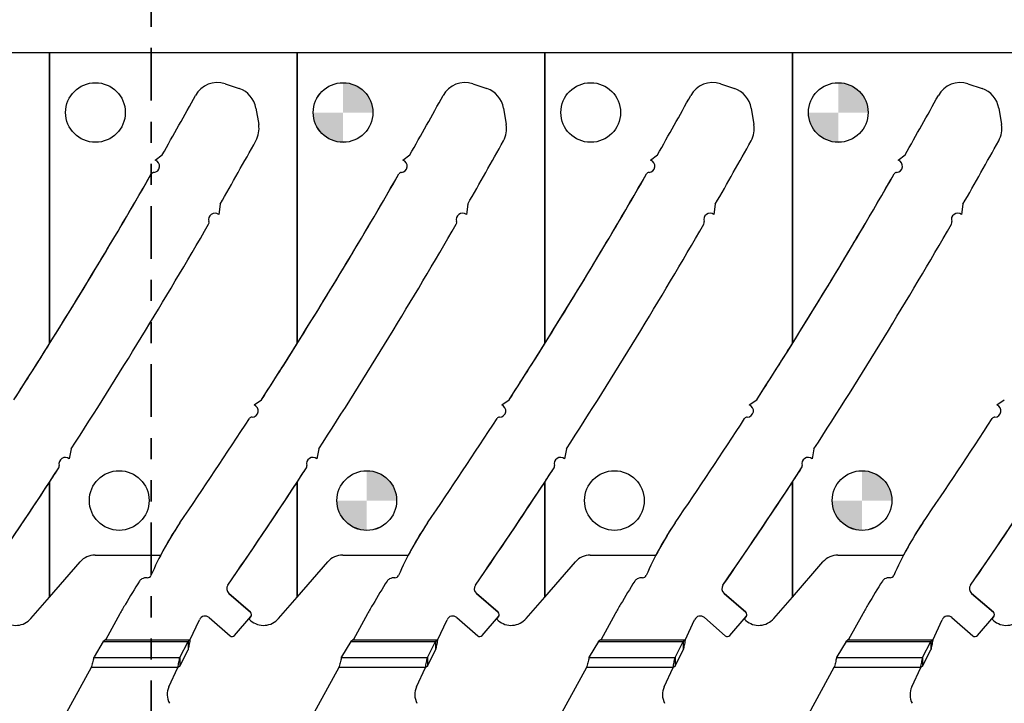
# Model space of a CAD drawing. Header units: inches. Extents: x 0.1 to 87.3, y 0.1 to 33.9.
# Tile 60 of 164: x 12.9 to 17.5, y 24.2 to 27.5. Entities that reach past the tile are written whole.
import ezdxf

# ---------------------------------------------------------------- set-up
doc = ezdxf.new("R2010")
doc.units = ezdxf.units.IN
doc.header["$MEASUREMENT"] = 0
doc.linetypes.add('PHANTOM', pattern=[0.5, 0.25, -0.05, 0.05, -0.05, 0.05, -0.05])
doc.layers.add('NOTES', color=5, linetype='Continuous')
doc.layers.add('SECTION_VIEWS', color=7, linetype='PHANTOM', lineweight=35)

# ---------------------------------------------------------------- blocks, each defined once
blk = doc.blocks.new('SW_DOWELSYMBOL_15')
at = {"linetype": 'Continuous', "lineweight": 18}
h = blk.add_hatch(color=0, dxfattribs=at)
edge = h.paths.add_edge_path(flags=0)
edge.add_arc((0, 0), 0.1414, 0, 90)
edge.add_line((0, 0.1414), (0, 0))
edge.add_line((0, 0), (0.1414, 0))
h = blk.add_hatch(color=0, dxfattribs=at)
edge = h.paths.add_edge_path(flags=0)
edge.add_arc((0, 0), 0.1414, 180, 270)
edge.add_line((0, -0.1414), (0, 0))
edge.add_line((0, 0), (-0.1414, 0))
at = {"layer": 'NOTES', "color": 0}
blk.add_circle((0, 0), 0.1414, dxfattribs=at)
blk = doc.blocks.new('SW_DOWELSYMBOL_16')
at = {"linetype": 'Continuous', "lineweight": 18}
h = blk.add_hatch(color=0, dxfattribs=at)
edge = h.paths.add_edge_path(flags=0)
edge.add_arc((0, 0), 0.1414, 0, 90)
edge.add_line((0, 0.1414), (0, 0))
edge.add_line((0, 0), (0.1414, 0))
h = blk.add_hatch(color=0, dxfattribs=at)
edge = h.paths.add_edge_path(flags=0)
edge.add_arc((0, 0), 0.1414, 180, 270)
edge.add_line((0, -0.1414), (0, 0))
edge.add_line((0, 0), (-0.1414, 0))
at = {"layer": 'NOTES', "color": 0}
blk.add_circle((0, 0), 0.1414, dxfattribs=at)
blk = doc.blocks.new('SW_DOWELSYMBOL_17')
at = {"linetype": 'Continuous', "lineweight": 18}
h = blk.add_hatch(color=0, dxfattribs=at)
edge = h.paths.add_edge_path(flags=0)
edge.add_arc((0, 0), 0.1414, 0, 90)
edge.add_line((0, 0.1414), (0, 0))
edge.add_line((0, 0), (0.1414, 0))
h = blk.add_hatch(color=0, dxfattribs=at)
edge = h.paths.add_edge_path(flags=0)
edge.add_arc((0, 0), 0.1414, 180, 270)
edge.add_line((0, -0.1414), (0, 0))
edge.add_line((0, 0), (-0.1414, 0))
at = {"layer": 'NOTES', "color": 0}
blk.add_circle((0, 0), 0.1414, dxfattribs=at)
blk = doc.blocks.new('SW_DOWELSYMBOL_18')
at = {"linetype": 'Continuous', "lineweight": 18}
h = blk.add_hatch(color=0, dxfattribs=at)
edge = h.paths.add_edge_path(flags=0)
edge.add_arc((0, 0), 0.1414, 0, 90)
edge.add_line((0, 0.1414), (0, 0))
edge.add_line((0, 0), (0.1414, 0))
h = blk.add_hatch(color=0, dxfattribs=at)
edge = h.paths.add_edge_path(flags=0)
edge.add_arc((0, 0), 0.1414, 180, 270)
edge.add_line((0, -0.1414), (0, 0))
edge.add_line((0, 0), (-0.1414, 0))
at = {"layer": 'NOTES', "color": 0}
blk.add_circle((0, 0), 0.1414, dxfattribs=at)

msp = doc.modelspace()

# ---------------------------------------------------------------- linework, layer by layer
at = {"color": 7, "linetype": 'Continuous', "lineweight": 25}
for p, q in [((13.018685, 27.327365), (11.844935, 27.327365)), ((13.018685, 27.327365), (13.018685, 25.949084)), ((14.192435, 27.327365), (13.018685, 27.327365)), ((13.018685, 25.949084), (13.018685, 27.327365)), ((14.192435, 25.949084), (14.192435, 27.327365)), ((14.192435, 27.327365), (14.192435, 25.949084)), ((15.366185, 27.327365), (14.192435, 27.327365)), ((15.366185, 27.327365), (15.366185, 25.949084)), ((16.539935, 27.327365), (15.366185, 27.327365)), ((15.366185, 25.949084), (15.366185, 27.327365)), ((16.539935, 27.327365), (16.539935, 25.949084)), ((17.713685, 27.327365), (16.539935, 27.327365)), ((16.539935, 25.949084), (16.539935, 27.327365)), ((13.851061, 27.18035), (13.917682, 27.158236)), ((13.851061, 27.18035), (13.917682, 27.158236)), ((15.024811, 27.18035), (15.091432, 27.158236)), ((15.024811, 27.18035), (15.091432, 27.158236)), ((16.198561, 27.18035), (16.265182, 27.158236)), ((16.198561, 27.18035), (16.265182, 27.158236)), ((17.372311, 27.18035), (17.438932, 27.158236)), ((17.372311, 27.18035), (17.438932, 27.158236)), ((13.997018, 27.065308), (14.009879, 26.987107)), ((13.997018, 27.065308), (14.009879, 26.987107)), ((15.170768, 27.065308), (15.183629, 26.987107)), ((15.170768, 27.065308), (15.183629, 26.987107)), ((16.344518, 27.065308), (16.357379, 26.987107)), ((16.344518, 27.065308), (16.357379, 26.987107)), ((17.518268, 27.065308), (17.531129, 26.987107)), ((17.518268, 27.065308), (17.531129, 26.987107)), ((13.519672, 26.818306), (13.552951, 26.844274)), ((13.519672, 26.818306), (13.552951, 26.844274)), ((14.693422, 26.818306), (14.726701, 26.844274)), ((14.693422, 26.818306), (14.726701, 26.844274)), ((15.867172, 26.818306), (15.900451, 26.844274)), ((15.867172, 26.818306), (15.900451, 26.844274)), ((17.040922, 26.818306), (17.074201, 26.844274)), ((17.040922, 26.818306), (17.074201, 26.844274)), ((13.827005, 26.609613), (13.820611, 26.560298)), ((13.827005, 26.609613), (13.820611, 26.560298)), ((15.000755, 26.609613), (14.994361, 26.560298)), ((15.000755, 26.609613), (14.994361, 26.560298)), ((16.174505, 26.609613), (16.168111, 26.560298)), ((16.174505, 26.609613), (16.168111, 26.560298)), ((17.348255, 26.609613), (17.341861, 26.560298)), ((17.348255, 26.609613), (17.341861, 26.560298)), ((13.988115, 25.657831), (14.023181, 25.682248)), ((13.988115, 25.657831), (14.023181, 25.682248)), ((15.161865, 25.657831), (15.196931, 25.682248)), ((15.161865, 25.657831), (15.196931, 25.682248)), ((16.335615, 25.657831), (16.370681, 25.682248)), ((16.335615, 25.657831), (16.370681, 25.682248)), ((17.509365, 25.657831), (17.544431, 25.682248)), ((17.509365, 25.657831), (17.544431, 25.682248)), ((13.120833, 25.44929), (13.112103, 25.402002)), ((13.120833, 25.44929), (13.112103, 25.402002)), ((14.294583, 25.44929), (14.285853, 25.402002)), ((14.294583, 25.44929), (14.285853, 25.402002)), ((15.468333, 25.44929), (15.459603, 25.402002)), ((15.468333, 25.44929), (15.459603, 25.402002)), ((16.642083, 25.44929), (16.633353, 25.402002)), ((16.642083, 25.44929), (16.633353, 25.402002)), ((13.018685, 25.292427), (13.018685, 24.746983)), ((13.018685, 24.746983), (13.018685, 25.292427)), ((14.192435, 25.292427), (14.192435, 24.746983)), ((14.192435, 24.746983), (14.192435, 25.292427)), ((15.366185, 25.292427), (15.366185, 24.746983)), ((15.366185, 24.746983), (15.366185, 25.292427)), ((16.539935, 25.292427), (16.539935, 24.746983)), ((16.539935, 24.746983), (16.539935, 25.292427)), ((13.234473, 24.946235), (13.544079, 24.946235)), ((14.408223, 24.946235), (14.717829, 24.946235)), ((15.581973, 24.946235), (15.891579, 24.946235)), ((16.755723, 24.946235), (17.065329, 24.946235)), ((13.018685, 24.746983), (13.163689, 24.913956)), ((14.192435, 24.746983), (14.337439, 24.913956)), ((15.366185, 24.746983), (15.511189, 24.913956)), ((16.539935, 24.746983), (16.684939, 24.913956)), ((12.930328, 24.64524), (13.018685, 24.746983)), ((13.971302, 24.675001), (13.868255, 24.76449)), ((13.868255, 24.76449), (13.971302, 24.675001)), ((14.104078, 24.64524), (14.192435, 24.746983)), ((15.145052, 24.675001), (15.042005, 24.76449)), ((15.042005, 24.76449), (15.145052, 24.675001)), ((15.277828, 24.64524), (15.366185, 24.746983)), ((16.318802, 24.675001), (16.215755, 24.76449)), ((16.215755, 24.76449), (16.318802, 24.675001)), ((16.451578, 24.64524), (16.539935, 24.746983)), ((17.492552, 24.675001), (17.389505, 24.76449)), ((17.389505, 24.76449), (17.492552, 24.675001)), ((13.351854, 24.66743), (13.285358, 24.545719)), ((13.7751, 24.64985), (13.874498, 24.56353)), ((13.895325, 24.564997), (13.972769, 24.654173)), ((13.972769, 24.654173), (13.963329, 24.643303)), ((14.525604, 24.66743), (14.459108, 24.545719)), ((14.94885, 24.64985), (15.048248, 24.56353)), ((15.069075, 24.564997), (15.146519, 24.654173)), ((15.146519, 24.654173), (15.137079, 24.643303)), ((15.699354, 24.66743), (15.632858, 24.545719)), ((16.1226, 24.64985), (16.221998, 24.56353)), ((16.242825, 24.564997), (16.320269, 24.654173)), ((16.320269, 24.654173), (16.310829, 24.643303)), ((16.873104, 24.66743), (16.806608, 24.545719)), ((17.29635, 24.64985), (17.395748, 24.56353)), ((17.416575, 24.564997), (17.494019, 24.654173)), ((17.494019, 24.654173), (17.484579, 24.643303)), ((13.68412, 24.542655), (13.72892, 24.63991)), ((13.963329, 24.643303), (13.971823, 24.635927)), ((14.85787, 24.542655), (14.90267, 24.63991)), ((15.137079, 24.643303), (15.145573, 24.635927)), ((16.03162, 24.542655), (16.07642, 24.63991)), ((16.310829, 24.643303), (16.319323, 24.635927)), ((17.20537, 24.542655), (17.25017, 24.63991)), ((17.484579, 24.643303), (17.493073, 24.635927)), ((13.273215, 24.536415), (13.229533, 24.463582)), ((13.273215, 24.536415), (13.674885, 24.536415)), ((13.285358, 24.545719), (13.280248, 24.542655)), ((13.68412, 24.542655), (13.280248, 24.542655)), ((13.636059, 24.460026), (13.674885, 24.536415)), ((13.674885, 24.536415), (13.674885, 24.496483)), ((14.446965, 24.536415), (14.403283, 24.463582)), ((14.446965, 24.536415), (14.848635, 24.536415)), ((14.459108, 24.545719), (14.453998, 24.542655)), ((14.85787, 24.542655), (14.453998, 24.542655)), ((14.809809, 24.460026), (14.848635, 24.536415)), ((14.848635, 24.536415), (14.848635, 24.496483)), ((15.620715, 24.536415), (15.577033, 24.463582)), ((15.620715, 24.536415), (16.022385, 24.536415)), ((15.632858, 24.545719), (15.627748, 24.542655)), ((16.03162, 24.542655), (15.627748, 24.542655)), ((15.983559, 24.460026), (16.022385, 24.536415)), ((16.022385, 24.536415), (16.022385, 24.496483)), ((16.794465, 24.536415), (16.750783, 24.463582)), ((16.794465, 24.536415), (17.196135, 24.536415)), ((16.806608, 24.545719), (16.801498, 24.542655)), ((17.20537, 24.542655), (16.801498, 24.542655)), ((17.157309, 24.460026), (17.196135, 24.536415)), ((17.196135, 24.536415), (17.196135, 24.496483)), ((13.22858, 24.460026), (13.229533, 24.463582)), ((13.22858, 24.460026), (13.636059, 24.460026)), ((13.636059, 24.420094), (13.674885, 24.496483)), ((13.636059, 24.460026), (13.636059, 24.420094)), ((14.40233, 24.460026), (14.403283, 24.463582)), ((14.40233, 24.460026), (14.809809, 24.460026)), ((14.809809, 24.420094), (14.848635, 24.496483)), ((14.809809, 24.460026), (14.809809, 24.420094)), ((15.57608, 24.460026), (15.577033, 24.463582)), ((15.57608, 24.460026), (15.983559, 24.460026)), ((15.983559, 24.420094), (16.022385, 24.496483)), ((15.983559, 24.460026), (15.983559, 24.420094)), ((16.74983, 24.460026), (16.750783, 24.463582)), ((16.74983, 24.460026), (17.157309, 24.460026)), ((17.157309, 24.420094), (17.196135, 24.496483)), ((17.157309, 24.460026), (17.157309, 24.420094)), ((13.215628, 24.413855), (13.038767, 24.090133)), ((13.21813, 24.418433), (13.215628, 24.413855)), ((13.626824, 24.413855), (13.215628, 24.413855)), ((13.584382, 24.321719), (13.626824, 24.413855)), ((14.389378, 24.413855), (14.212517, 24.090133)), ((14.39188, 24.418433), (14.389378, 24.413855)), ((14.800574, 24.413855), (14.389378, 24.413855)), ((14.758132, 24.321719), (14.800574, 24.413855)), ((15.563128, 24.413855), (15.386267, 24.090133)), ((15.56563, 24.418433), (15.563128, 24.413855)), ((15.974324, 24.413855), (15.563128, 24.413855)), ((15.931882, 24.321719), (15.974324, 24.413855)), ((16.736878, 24.413855), (16.560017, 24.090133)), ((16.73938, 24.418433), (16.736878, 24.413855)), ((17.148074, 24.413855), (16.736878, 24.413855)), ((17.105632, 24.321719), (17.148074, 24.413855))]:
    msp.add_line(p, q, dxfattribs=at)
for centre in [(13.236185, 27.044615), (14.409935, 27.044615), (15.583685, 27.044615), (16.757435, 27.044615), (13.348685, 25.204865), (14.522435, 25.204865), (15.696185, 25.204865), (16.869935, 25.204865)]:
    msp.add_circle(centre, 0.141375, dxfattribs=at)
for centre, radius, start, end in [((13.813852, 27.068254), 0.11811, 71.637066, 151.104254), ((13.813852, 27.068254), 0.11811, 71.637066, 151.104254), ((14.987602, 27.068254), 0.11811, 71.637066, 151.104254), ((14.987602, 27.068254), 0.11811, 71.637066, 151.104254), ((16.161352, 27.068254), 0.11811, 71.637066, 151.104254), ((16.161352, 27.068254), 0.11811, 71.637066, 151.104254), ((17.335102, 27.068254), 0.11811, 71.637066, 151.104254), ((17.335102, 27.068254), 0.11811, 71.637066, 151.104254), ((-8.168681, 39.201135), 24.990425, 330.3655985, 331.1042539), ((-8.168681, 39.201135), 24.990425, 330.3655985, 331.1042539), ((13.880473, 27.04614), 0.11811, 9.339864, 71.637066), ((13.880473, 27.04614), 0.11811, 9.339864, 71.637066), ((-6.994931, 39.201135), 24.990425, 330.3655985, 331.1042539), ((-6.994931, 39.201135), 24.990425, 330.3655985, 331.1042539), ((15.054223, 27.04614), 0.11811, 9.339864, 71.637066), ((15.054223, 27.04614), 0.11811, 9.339864, 71.637066), ((-5.821181, 39.201135), 24.990425, 330.3655985, 331.1042539), ((-5.821181, 39.201135), 24.990425, 330.3655985, 331.1042539), ((16.227973, 27.04614), 0.11811, 9.339864, 71.637066), ((16.227973, 27.04614), 0.11811, 9.339864, 71.637066), ((-4.647431, 39.201135), 24.990425, 330.3655985, 331.1042539), ((-4.647431, 39.201135), 24.990425, 330.3655985, 331.1042539), ((17.401723, 27.04614), 0.11811, 9.339864, 71.637066), ((17.401723, 27.04614), 0.11811, 9.339864, 71.637066), ((13.893335, 26.967939), 0.11811, 330.992012, 9.339864), ((13.893335, 26.967939), 0.11811, 330.992012, 9.339864), ((15.067085, 26.967939), 0.11811, 330.992012, 9.339864), ((15.067085, 26.967939), 0.11811, 330.992012, 9.339864), ((16.240835, 26.967939), 0.11811, 330.992012, 9.339864), ((16.240835, 26.967939), 0.11811, 330.992012, 9.339864), ((17.414585, 26.967939), 0.11811, 330.992012, 9.339864), ((17.414585, 26.967939), 0.11811, 330.992012, 9.339864), ((-8.168681, 39.201135), 25.344756, 330.2108408, 330.9920122), ((-8.168681, 39.201135), 25.344756, 330.2108408, 330.9920122), ((-6.994931, 39.201135), 25.344756, 330.2108408, 330.9920122), ((-6.994931, 39.201135), 25.344756, 330.2108408, 330.9920122), ((-5.821181, 39.201135), 25.344756, 330.2108408, 330.9920122), ((-5.821181, 39.201135), 25.344756, 330.2108408, 330.9920122), ((-4.647431, 39.201135), 25.344756, 330.2108408, 330.9920122), ((-4.647431, 39.201135), 25.344756, 330.2108408, 330.9920122), ((13.51099, 26.790084), 0.029528, 273.518177, 72.900071), ((13.51099, 26.790084), 0.029528, 273.518177, 72.900071), ((14.68474, 26.790084), 0.029528, 273.518177, 72.900071), ((14.68474, 26.790084), 0.029528, 273.518177, 72.900071), ((15.85849, 26.790084), 0.029528, 273.518177, 72.900071), ((15.85849, 26.790084), 0.029528, 273.518177, 72.900071), ((17.03224, 26.790084), 0.029528, 273.518177, 72.900071), ((17.03224, 26.790084), 0.029528, 273.518177, 72.900071), ((-8.168681, 39.201135), 24.990425, 327.2508033, 330.1251622), ((-8.168681, 39.201135), 24.990425, 327.975276, 330.1251622), ((13.513708, 26.745876), 0.014764, 93.518177, 150.125162), ((13.513708, 26.745876), 0.014764, 93.518177, 150.125162), ((-6.994931, 39.201135), 24.990425, 327.2508033, 330.1251622), ((-6.994931, 39.201135), 24.990425, 327.975276, 330.1251622), ((14.687458, 26.745876), 0.014764, 93.518177, 150.125162), ((14.687458, 26.745876), 0.014764, 93.518177, 150.125162), ((-5.821181, 39.201135), 24.990425, 327.2508033, 330.1251622), ((-5.821181, 39.201135), 24.990425, 327.975276, 330.1251622), ((15.861208, 26.745876), 0.014764, 93.518177, 150.125162), ((15.861208, 26.745876), 0.014764, 93.518177, 150.125162), ((-4.647431, 39.201135), 24.990425, 327.2508033, 330.1251622), ((-4.647431, 39.201135), 24.990425, 327.975276, 330.1251622), ((17.034958, 26.745876), 0.014764, 93.518177, 150.125162), ((17.034958, 26.745876), 0.014764, 93.518177, 150.125162), ((13.801756, 26.537574), 0.029528, 50.317419, 199.524822), ((13.801756, 26.537574), 0.029528, 50.317419, 199.524822), ((14.975506, 26.537574), 0.029528, 50.317419, 199.524822), ((14.975506, 26.537574), 0.029528, 50.317419, 199.524822), ((16.149256, 26.537574), 0.029528, 50.317419, 199.524822), ((16.149256, 26.537574), 0.029528, 50.317419, 199.524822), ((17.323006, 26.537574), 0.029528, 50.317419, 199.524822), ((17.323006, 26.537574), 0.029528, 50.317419, 199.524822), ((-8.168681, 39.201135), 25.344756, 327.1397816, 329.9650774), ((-8.168681, 39.201135), 25.344756, 327.1397816, 329.9650774), ((13.760012, 26.522771), 0.014764, 329.965077, 19.524822), ((13.760012, 26.522771), 0.014764, 329.965077, 19.524822), ((-6.994931, 39.201135), 25.344756, 327.1397816, 329.9650774), ((-6.994931, 39.201135), 25.344756, 327.1397816, 329.9650774), ((14.933762, 26.522771), 0.014764, 329.965077, 19.524822), ((14.933762, 26.522771), 0.014764, 329.965077, 19.524822), ((-5.821181, 39.201135), 25.344756, 327.1397816, 329.9650774), ((-5.821181, 39.201135), 25.344756, 327.1397816, 329.9650774), ((16.107512, 26.522771), 0.014764, 329.965077, 19.524822), ((16.107512, 26.522771), 0.014764, 329.965077, 19.524822), ((-4.647431, 39.201135), 25.344756, 327.1397816, 329.9650774), ((-4.647431, 39.201135), 25.344756, 327.1397816, 329.9650774), ((17.281262, 26.522771), 0.014764, 329.965077, 19.524822), ((17.281262, 26.522771), 0.014764, 329.965077, 19.524822), ((-8.168681, 39.201135), 24.990425, 327.2508033, 327.975276), ((-6.994931, 39.201135), 24.990425, 327.2508033, 327.975276), ((-5.821181, 39.201135), 24.990425, 327.2508033, 327.975276), ((-4.647431, 39.201135), 24.990425, 327.2508033, 327.975276), ((13.9783, 25.629983), 0.029528, 270.085049, 70.584172), ((13.9783, 25.629983), 0.029528, 270.085049, 70.584172), ((15.15205, 25.629983), 0.029528, 270.085049, 70.584172), ((15.15205, 25.629983), 0.029528, 270.085049, 70.584172), ((16.3258, 25.629983), 0.029528, 270.085049, 70.584172), ((16.3258, 25.629983), 0.029528, 270.085049, 70.584172), ((17.49955, 25.629983), 0.029528, 270.085049, 70.584172), ((17.49955, 25.629983), 0.029528, 270.085049, 70.584172), ((-6.994931, 39.201135), 24.990425, 325.6467705, 327.0091757), ((-6.994931, 39.201135), 24.990425, 325.6467705, 327.0091757), ((13.978366, 25.585692), 0.014764, 90.085049, 147.009176), ((13.978366, 25.585692), 0.014764, 90.085049, 147.009176), ((-5.821181, 39.201135), 24.990425, 325.6467705, 327.0091757), ((-5.821181, 39.201135), 24.990425, 325.6467705, 327.0091757), ((15.152116, 25.585692), 0.014764, 90.085049, 147.009176), ((15.152116, 25.585692), 0.014764, 90.085049, 147.009176), ((-4.647431, 39.201135), 24.990425, 325.6467705, 327.0091757), ((-4.647431, 39.201135), 24.990425, 325.6467705, 327.0091757), ((16.325866, 25.585692), 0.014764, 90.085049, 147.009176), ((16.325866, 25.585692), 0.014764, 90.085049, 147.009176), ((-3.473681, 39.201135), 24.990425, 325.6467705, 327.0091757), ((-3.473681, 39.201135), 24.990425, 325.6467705, 327.0091757), ((17.499616, 25.585692), 0.014764, 90.085049, 147.009176), ((17.499616, 25.585692), 0.014764, 90.085049, 147.009176), ((13.092685, 25.379758), 0.029528, 48.880181, 196.113009), ((13.092685, 25.379758), 0.029528, 48.880181, 196.113009), ((14.266435, 25.379758), 0.029528, 48.880181, 196.113009), ((14.266435, 25.379758), 0.029528, 48.880181, 196.113009), ((15.440185, 25.379758), 0.029528, 48.880181, 196.113009), ((15.440185, 25.379758), 0.029528, 48.880181, 196.113009), ((16.613935, 25.379758), 0.029528, 48.880181, 196.113009), ((16.613935, 25.379758), 0.029528, 48.880181, 196.113009), ((-8.168681, 39.201135), 25.344756, 325.384301, 326.8975404), ((-8.168681, 39.201135), 25.344756, 326.7166078, 326.8975404), ((13.050133, 25.367466), 0.014764, 326.89754, 16.113009), ((13.050133, 25.367466), 0.014764, 326.89754, 16.113009), ((-6.994931, 39.201135), 25.344756, 325.384301, 326.8975404), ((-6.994931, 39.201135), 25.344756, 326.7166078, 326.8975404), ((14.223883, 25.367466), 0.014764, 326.89754, 16.113009), ((14.223883, 25.367466), 0.014764, 326.89754, 16.113009), ((-5.821181, 39.201135), 25.344756, 325.384301, 326.8975404), ((-5.821181, 39.201135), 25.344756, 326.7166078, 326.8975404), ((15.397633, 25.367466), 0.014764, 326.89754, 16.113009), ((15.397633, 25.367466), 0.014764, 326.89754, 16.113009), ((-4.647431, 39.201135), 25.344756, 325.384301, 326.8975404), ((-4.647431, 39.201135), 25.344756, 326.7166078, 326.8975404), ((16.571383, 25.367466), 0.014764, 326.89754, 16.113009), ((16.571383, 25.367466), 0.014764, 326.89754, 16.113009), ((-3.473681, 39.201135), 25.344756, 325.384301, 326.8975404), ((-8.168681, 39.201135), 25.344756, 325.384301, 326.7166078), ((-6.994931, 39.201135), 25.344756, 325.384301, 326.7166078), ((-5.821181, 39.201135), 25.344756, 325.384301, 326.7166078), ((-4.647431, 39.201135), 25.344756, 325.384301, 326.7166078), ((-3.473681, 39.201135), 25.344756, 325.384301, 326.7166078), ((14.946388, 24.217706), 1.578856, 146.060592, 156.426541), ((14.946388, 24.217706), 1.578856, 146.060592, 152.524948), ((16.120138, 24.217706), 1.578856, 146.060592, 156.426541), ((16.120138, 24.217706), 1.578856, 146.060592, 152.524948), ((17.293888, 24.217706), 1.578856, 146.060592, 156.426541), ((17.293888, 24.217706), 1.578856, 146.060592, 152.524948), ((18.467638, 24.217706), 1.578856, 146.060592, 156.426541), ((18.467638, 24.217706), 1.578856, 146.060592, 152.524948), ((13.234473, 24.852485), 0.09375, 90, 139.028), ((13.544079, 24.934985), 0.01125, 82.188738, 90), ((14.408223, 24.852485), 0.09375, 90, 139.028), ((14.717829, 24.934985), 0.01125, 82.188738, 90), ((15.581973, 24.852485), 0.09375, 90, 139.028), ((15.891579, 24.934985), 0.01125, 82.188738, 90), ((16.755723, 24.852485), 0.09375, 90, 139.028), ((17.065329, 24.934985), 0.01125, 82.188738, 90), ((13.470011, 24.807184), 0.029528, 118.651586, 147.739348), ((13.478505, 24.791637), 0.047244, 85.692394, 118.651586), ((13.483359, 24.856081), 0.017382, 265.692821, 336.426541), ((14.643761, 24.807184), 0.029528, 118.651586, 147.739348), ((14.652255, 24.791637), 0.047244, 85.692394, 118.651586), ((14.657109, 24.856081), 0.017382, 265.692821, 336.426541), ((15.817511, 24.807184), 0.029528, 118.651586, 147.739348), ((15.826005, 24.791637), 0.047244, 85.692394, 118.651586), ((15.830859, 24.856081), 0.017382, 265.692821, 336.426541), ((16.991261, 24.807184), 0.029528, 118.651586, 147.739348), ((16.999755, 24.791637), 0.047244, 85.692394, 118.651586), ((17.004609, 24.856081), 0.017382, 265.692821, 336.426541), ((16.748039, 22.73805), 3.905967, 147.739348, 149.629084), ((13.887616, 24.786785), 0.029528, 145.384301, 229.028), ((13.887616, 24.786785), 0.029528, 145.384301, 229.028), ((17.921789, 22.73805), 3.905967, 147.739348, 149.629084), ((15.061366, 24.786785), 0.029528, 145.384301, 229.028), ((15.061366, 24.786785), 0.029528, 145.384301, 229.028), ((19.095539, 22.73805), 3.905967, 147.739348, 149.629084), ((16.235116, 24.786785), 0.029528, 145.384301, 229.028), ((16.235116, 24.786785), 0.029528, 145.384301, 229.028), ((20.269289, 22.73805), 3.905967, 147.739348, 149.629084), ((17.408866, 24.786785), 0.029528, 145.384301, 229.028), ((17.408866, 24.786785), 0.029528, 145.384301, 229.028), ((14.339213, 24.127999), 1.125107, 148.677497, 150.014763), ((15.512963, 24.127999), 1.125107, 148.677497, 150.014763), ((16.686713, 24.127999), 1.125107, 148.677497, 150.014763), ((17.860463, 24.127999), 1.125107, 148.677497, 150.014763), ((12.859544, 24.706711), 0.09375, 229.028, 319.028), ((15.7886, 23.314065), 2.787351, 150.413077, 150.952269), ((13.755739, 24.627555), 0.029528, 49.028, 155.26684), ((13.961622, 24.663854), 0.014764, 319.028, 49.028), ((13.961622, 24.663854), 0.014764, 319.028, 49.028), ((14.033294, 24.706711), 0.09375, 229.028, 319.028), ((16.96235, 23.314065), 2.787351, 150.413077, 150.952269), ((14.929489, 24.627555), 0.029528, 49.028, 155.26684), ((15.135372, 24.663854), 0.014764, 319.028, 49.028), ((15.135372, 24.663854), 0.014764, 319.028, 49.028), ((15.207044, 24.706711), 0.09375, 229.028, 319.028), ((18.1361, 23.314065), 2.787351, 150.413077, 150.952269), ((16.103239, 24.627555), 0.029528, 49.028, 155.26684), ((16.309122, 24.663854), 0.014764, 319.028, 49.028), ((16.309122, 24.663854), 0.014764, 319.028, 49.028), ((16.380794, 24.706711), 0.09375, 229.028, 319.028), ((19.30985, 23.314065), 2.787351, 150.413077, 150.952269), ((17.276989, 24.627555), 0.029528, 49.028, 155.26684), ((17.482872, 24.663854), 0.014764, 319.028, 49.028), ((17.482872, 24.663854), 0.014764, 319.028, 49.028), ((17.554544, 24.706711), 0.09375, 229.028, 319.028), ((13.884178, 24.574677), 0.014764, 229.028, 319.028), ((15.057928, 24.574677), 0.014764, 229.028, 319.028), ((16.231678, 24.574677), 0.014764, 229.028, 319.028), ((17.405428, 24.574677), 0.014764, 229.028, 319.028), ((13.664739, 24.284702), 0.088473, 155.26684, 207.882045), ((14.838489, 24.284702), 0.088473, 155.26684, 207.882045), ((16.012239, 24.284702), 0.088473, 155.26684, 207.882045), ((17.185989, 24.284702), 0.088473, 155.26684, 207.882045)]:
    msp.add_arc(centre, radius, start, end, dxfattribs=at)
for centre in [(13.27336, 24.542655), (14.44711, 24.542655), (15.62086, 24.542655), (16.79461, 24.542655)]:
    msp.add_ellipse(centre, major_axis=(0.007599, 0.014703), ratio=0.17572799, start_param=4.36662987, end_param=4.57088991, dxfattribs=at)
for points, knots in [([(13.274846, 24.539259), (13.275567, 24.539716), (13.277322, 24.540827), (13.279129, 24.541962), (13.280212, 24.542632), (13.280248, 24.542655)], [0, 0, 0, 0, 0.40259698, 0.98008595, 1, 1, 1, 1]), ([(13.68412, 24.542655), (13.683332, 24.538592), (13.681757, 24.530468), (13.678682, 24.514736), (13.676389, 24.503713), (13.674885, 24.496483)], [0, 0, 0, 0, 0.255975, 0.51194999, 1, 1, 1, 1]), ([(13.68412, 24.542655), (13.68311, 24.541951), (13.681069, 24.540528), (13.677991, 24.538418), (13.675923, 24.537084), (13.674885, 24.536415)], [0, 0, 0, 0, 0.32817332, 0.66290846, 1, 1, 1, 1]), ([(14.448596, 24.539259), (14.449317, 24.539716), (14.451072, 24.540827), (14.452879, 24.541962), (14.453962, 24.542632), (14.453998, 24.542655)], [0, 0, 0, 0, 0.402596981, 0.980085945, 1, 1, 1, 1]), ([(14.85787, 24.542655), (14.85686, 24.541951), (14.854819, 24.540528), (14.851741, 24.538418), (14.849673, 24.537084), (14.848635, 24.536415)], [0, 0, 0, 0, 0.32817332, 0.66290846, 1, 1, 1, 1]), ([(14.85787, 24.542655), (14.857082, 24.538592), (14.855507, 24.530468), (14.852432, 24.514736), (14.850139, 24.503713), (14.848635, 24.496483)], [0, 0, 0, 0, 0.255975, 0.51194999, 1, 1, 1, 1]), ([(15.622346, 24.539259), (15.623067, 24.539716), (15.624822, 24.540827), (15.626629, 24.541962), (15.627712, 24.542632), (15.627748, 24.542655)], [0, 0, 0, 0, 0.402596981, 0.980085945, 1, 1, 1, 1]), ([(16.03162, 24.542655), (16.030832, 24.538592), (16.029257, 24.530468), (16.026182, 24.514736), (16.023889, 24.503713), (16.022385, 24.496483)], [0, 0, 0, 0, 0.255975, 0.51194999, 1, 1, 1, 1]), ([(16.03162, 24.542655), (16.03061, 24.541951), (16.028569, 24.540528), (16.025491, 24.538418), (16.023423, 24.537084), (16.022385, 24.536415)], [0, 0, 0, 0, 0.32817332, 0.66290846, 1, 1, 1, 1]), ([(16.796096, 24.539259), (16.796817, 24.539716), (16.798572, 24.540827), (16.800379, 24.541962), (16.801462, 24.542632), (16.801498, 24.542655)], [0, 0, 0, 0, 0.40259698, 0.98008595, 1, 1, 1, 1]), ([(17.20537, 24.542655), (17.204582, 24.538592), (17.203007, 24.530468), (17.199932, 24.514736), (17.197639, 24.503713), (17.196135, 24.496483)], [0, 0, 0, 0, 0.255975, 0.51194999, 1, 1, 1, 1]), ([(17.20537, 24.542655), (17.20436, 24.541951), (17.202319, 24.540528), (17.199241, 24.538418), (17.197173, 24.537084), (17.196135, 24.536415)], [0, 0, 0, 0, 0.32817332, 0.66290846, 1, 1, 1, 1]), ([(13.22858, 24.460026), (13.227987, 24.457793), (13.226407, 24.451841), (13.223844, 24.441766), (13.220952, 24.430079), (13.219052, 24.422239), (13.21813, 24.418433)], [0, 0, 0, 0, 0.17003575, 0.45315745, 0.73451498, 1, 1, 1, 1]), ([(13.626824, 24.413855), (13.627612, 24.417917), (13.629187, 24.426041), (13.632262, 24.441773), (13.634555, 24.452796), (13.636059, 24.460026)], [0, 0, 0, 0, 0.25597499, 0.51194999, 1, 1, 1, 1]), ([(14.40233, 24.460026), (14.401737, 24.457793), (14.400157, 24.451841), (14.397594, 24.441766), (14.394702, 24.430079), (14.392802, 24.422239), (14.39188, 24.418433)], [0, 0, 0, 0, 0.170035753, 0.453157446, 0.73451498, 1, 1, 1, 1]), ([(14.800574, 24.413855), (14.801362, 24.417917), (14.802937, 24.426041), (14.806012, 24.441773), (14.808305, 24.452796), (14.809809, 24.460026)], [0, 0, 0, 0, 0.25597499, 0.51194999, 1, 1, 1, 1]), ([(15.57608, 24.460026), (15.575487, 24.457793), (15.573907, 24.451841), (15.571344, 24.441766), (15.568452, 24.430079), (15.566552, 24.422239), (15.56563, 24.418433)], [0, 0, 0, 0, 0.170035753, 0.453157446, 0.73451498, 1, 1, 1, 1]), ([(15.974324, 24.413855), (15.975112, 24.417917), (15.976687, 24.426041), (15.979762, 24.441773), (15.982055, 24.452796), (15.983559, 24.460026)], [0, 0, 0, 0, 0.25597499, 0.51194999, 1, 1, 1, 1]), ([(16.74983, 24.460026), (16.749237, 24.457793), (16.747657, 24.451841), (16.745094, 24.441766), (16.742202, 24.430079), (16.740302, 24.422239), (16.73938, 24.418433)], [0, 0, 0, 0, 0.17003575, 0.45315745, 0.73451498, 1, 1, 1, 1]), ([(17.148074, 24.413855), (17.148862, 24.417917), (17.150437, 24.426041), (17.153512, 24.441773), (17.155805, 24.452796), (17.157309, 24.460026)], [0, 0, 0, 0, 0.255974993, 0.511949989, 1, 1, 1, 1]), ([(13.626824, 24.413855), (13.627834, 24.414559), (13.629875, 24.415981), (13.632953, 24.418092), (13.635021, 24.419425), (13.636059, 24.420094)], [0, 0, 0, 0, 0.328173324, 0.662908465, 1, 1, 1, 1]), ([(14.800574, 24.413855), (14.801584, 24.414559), (14.803625, 24.415981), (14.806703, 24.418092), (14.808771, 24.419425), (14.809809, 24.420094)], [0, 0, 0, 0, 0.32817332, 0.66290846, 1, 1, 1, 1]), ([(15.974324, 24.413855), (15.975334, 24.414559), (15.977375, 24.415981), (15.980453, 24.418092), (15.982521, 24.419425), (15.983559, 24.420094)], [0, 0, 0, 0, 0.32817332, 0.66290846, 1, 1, 1, 1]), ([(17.148074, 24.413855), (17.149084, 24.414559), (17.151125, 24.415981), (17.154203, 24.418092), (17.156271, 24.419425), (17.157309, 24.420094)], [0, 0, 0, 0, 0.328173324, 0.662908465, 1, 1, 1, 1])]:
    msp.add_open_spline(points, degree=3, knots=knots, dxfattribs=at)
at = {"layer": 'SECTION_VIEWS'}
msp.add_line((13.499636, 29.600996), (13.499636, 19.476648), dxfattribs=at)

# ---------------------------------------------------------------- block references
at = {"layer": 'NOTES'}
for name, p in [('SW_DOWELSYMBOL_18', (14.409935, 27.044615)), ('SW_DOWELSYMBOL_15', (16.757435, 27.044615)), ('SW_DOWELSYMBOL_17', (14.522435, 25.204865)), ('SW_DOWELSYMBOL_16', (16.869935, 25.204865))]:
    msp.add_blockref(name, p, dxfattribs=at)

doc.saveas('drawing.dxf')
